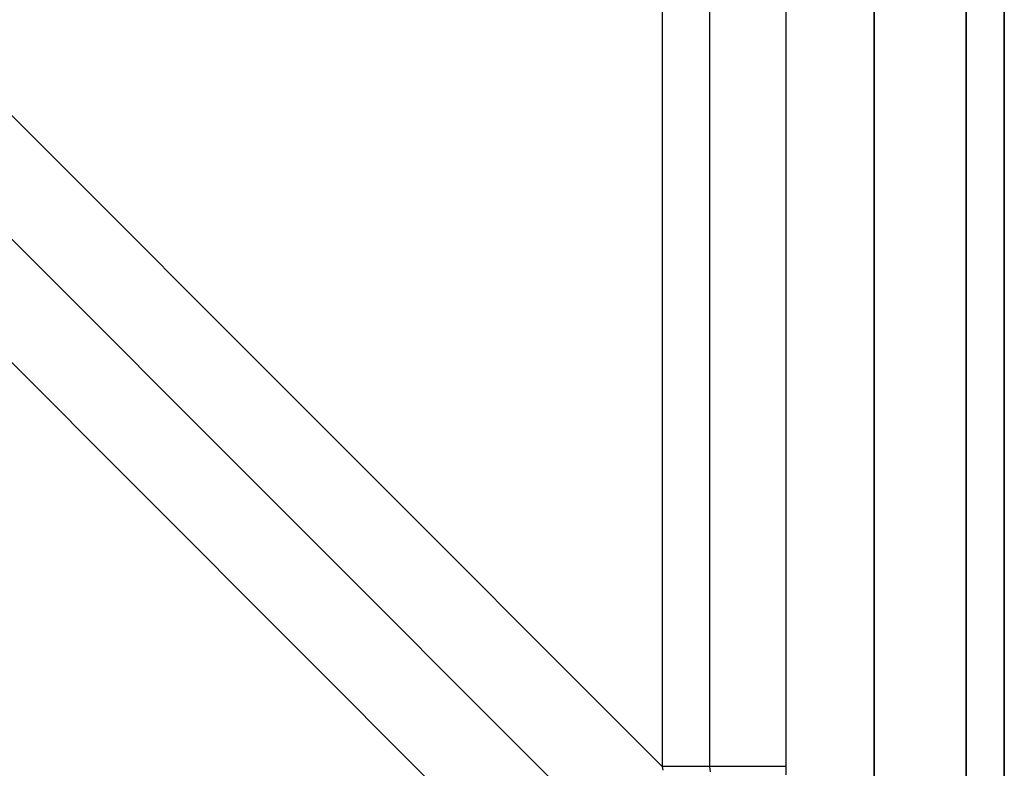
# Model space of a CAD drawing. Header units: millimetres. Extents: x -299 to -179, y 76 to 121.
# Tile 45 of 69: x -181.18 to -179.29, y 76.48 to 77.91. Entities that reach past the tile are written whole.
import ezdxf

# ---------------------------------------------------------------- set-up
doc = ezdxf.new("R2010")
doc.units = ezdxf.units.MM
doc.header["$MEASUREMENT"] = 0
doc.layers.add('Predefinito', color=7, linetype='Continuous', true_color=0x000000)

msp = doc.modelspace()

# ---------------------------------------------------------------- linework, layer by layer
at = {"layer": 'Predefinito'}
for p, q in [((-179.5412, 120.835, -14), (-179.5412, 75.835, -14)), ((-179.5412, 75.835), (-179.5412, 120.835)), ((-179.3644, 75.835, -0.0732), (-179.3644, 120.835, -0.0732)), ((-179.3644, 120.835, -13.9268), (-179.3644, 75.835, -13.9268)), ((-179.2912, 75.835, -0.25), (-179.2912, 120.835, -0.25)), ((-179.2912, 120.835, -13.75), (-179.2912, 75.835, -13.75)), ((-179.2912, 120.835, -7), (-179.2912, 75.835, -7)), ((-179.9479, 120.1909, -0.1716), (-179.9479, 76.479, -0.1716)), ((-179.857, 120.1909, -0.0474), (-179.857, 76.479, -0.0474)), ((-179.7105, 120.1909), (-179.7105, 76.479)), ((-182.8345, 79.3656, -8.9072), (-179.9479, 76.479, -0.1716)), ((-182.9117, 79.2055, -8.9346), (-180.007, 76.3007, -0.1441)), ((-183.0719, 79.1283, -8.9072), (-180.1853, 76.2417, -0.1716)), ((-179.945, 76.479, -0.1634), (-179.9479, 76.479, -0.1716)), ((-179.9479, 76.479, -0.1716), (-179.9469, 76.4723, -0.1698)), ((-179.9419, 76.479, -0.1553), (-179.945, 76.479, -0.1634)), ((-179.9384, 76.479, -0.1473), (-179.9419, 76.479, -0.1553)), ((-179.9347, 76.479, -0.1394), (-179.9384, 76.479, -0.1473)), ((-179.9308, 76.479, -0.1317), (-179.9347, 76.479, -0.1394)), ((-179.9265, 76.479, -0.1241), (-179.9308, 76.479, -0.1317)), ((-179.922, 76.479, -0.1167), (-179.9265, 76.479, -0.1241)), ((-179.9172, 76.479, -0.1094), (-179.922, 76.479, -0.1167)), ((-179.9122, 76.479, -0.1023), (-179.9172, 76.479, -0.1094)), ((-179.907, 76.479, -0.0954), (-179.9122, 76.479, -0.1023)), ((-179.9015, 76.479, -0.0886), (-179.907, 76.479, -0.0954)), ((-179.8958, 76.479, -0.0821), (-179.9015, 76.479, -0.0886)), ((-179.8898, 76.479, -0.0758), (-179.8958, 76.479, -0.0821)), ((-179.8836, 76.479, -0.0696), (-179.8898, 76.479, -0.0758)), ((-179.8773, 76.479, -0.0637), (-179.8836, 76.479, -0.0696)), ((-179.8707, 76.479, -0.058), (-179.8773, 76.479, -0.0637)), ((-179.8639, 76.479, -0.0526), (-179.8707, 76.479, -0.058)), ((-179.857, 76.479, -0.0474), (-179.8639, 76.479, -0.0526)), ((-179.8498, 76.479, -0.0424), (-179.857, 76.479, -0.0474)), ((-179.857, 76.479, -0.0474), (-179.856, 76.4688, -0.0468)), ((-179.8425, 76.479, -0.0377), (-179.8498, 76.479, -0.0424)), ((-179.8351, 76.479, -0.0332), (-179.8425, 76.479, -0.0377)), ((-179.8275, 76.479, -0.029), (-179.8351, 76.479, -0.0332)), ((-179.8197, 76.479, -0.0251), (-179.8275, 76.479, -0.029)), ((-179.8118, 76.479, -0.0214), (-179.8197, 76.479, -0.0251)), ((-179.8038, 76.479, -0.0181), (-179.8118, 76.479, -0.0214)), ((-179.7957, 76.479, -0.015), (-179.8038, 76.479, -0.0181)), ((-179.7875, 76.479, -0.0121), (-179.7957, 76.479, -0.015)), ((-179.7792, 76.479, -0.0096), (-179.7875, 76.479, -0.0121)), ((-179.7708, 76.479, -0.0074), (-179.7792, 76.479, -0.0096)), ((-179.7623, 76.479, -0.0054), (-179.7708, 76.479, -0.0074)), ((-179.7538, 76.479, -0.0038), (-179.7623, 76.479, -0.0054)), ((-179.7452, 76.479, -0.0024), (-179.7538, 76.479, -0.0038)), ((-179.7366, 76.479, -0.0014), (-179.7452, 76.479, -0.0024)), ((-179.7279, 76.479, -0.0006), (-179.7366, 76.479, -0.0014)), ((-179.7192, 76.479, -0.0002), (-179.7279, 76.479, -0.0006)), ((-179.7105, 76.479), (-179.7192, 76.479, -0.0002)), ((-179.7105, 76.479), (-179.7105, 76.4631))]:
    msp.add_line(p, q, dxfattribs=at)

doc.saveas('drawing.dxf')
